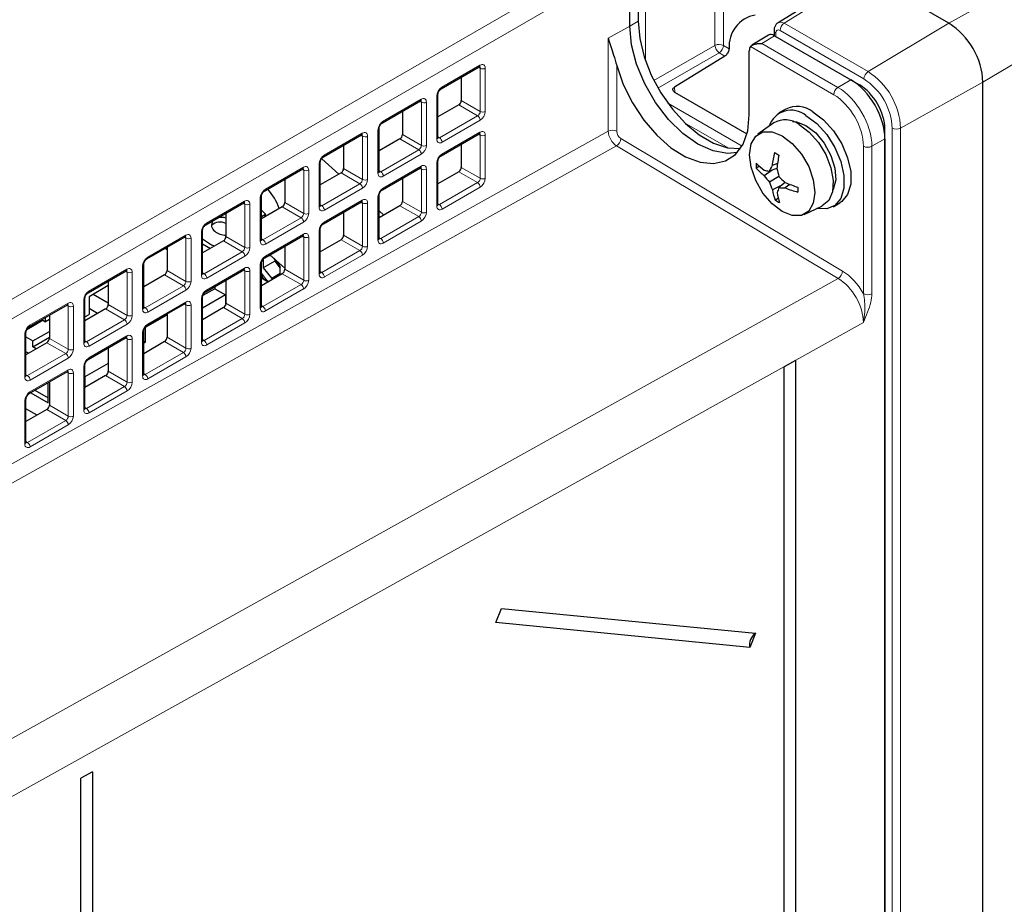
# Paper-space layout 'Blatt2' of a CAD drawing. Header units: millimetres. Extents: x 5 to 418, y 2 to 292.
# Tile 48 of 76: x 142 to 174, y 194 to 224. Entities that reach past the tile are written whole.
import ezdxf

# ---------------------------------------------------------------- set-up
doc = ezdxf.new("R2010")
doc.units = ezdxf.units.MM

psp = doc.layouts.new('Blatt2')

# ---------------------------------------------------------------- linework, layer by layer
at = {"color": 7, "linetype": 'Continuous', "lineweight": 25}
for p, q in [((172.539, 223.713), (126.718, 250.165)), ((162.21, 225.914), (162.21, 223.78)), ((161.932, 223.614), (161.932, 225.748)), ((169.089, 225.111), (166.859, 223.732)), ((166.537, 223.317), (165.992, 222.98)), ((166.724, 223.471), (166.724, 223.308)), ((166.741, 223.299), (169.281, 221.832)), ((165.088, 222.625), (163.416, 221.591)), ((165.902, 220.669), (165.902, 222.792)), ((155.66, 221.531), (156.926, 222.262)), ((156.328, 221.917), (156.328, 221.144)), ((169.292, 221.827), (169.564, 221.669)), ((173.67, 192.921), (173.67, 221.754)), ((155.55, 219.907), (155.55, 221.344)), ((163.418, 221.427), (165.825, 220.037)), ((153.703, 220.401), (154.97, 221.132)), ((156.243, 220.999), (155.55, 220.599)), ((154.372, 220.787), (154.372, 220.015)), ((167.113, 220.863), (166.887, 220.732)), ((166.72, 220.402), (166.185, 220.025)), ((151.747, 219.272), (153.013, 220.003)), ((153.594, 218.778), (153.594, 220.215)), ((155.66, 219.31), (156.926, 220.041)), ((170.413, 181.569), (170.413, 220.2)), ((152.415, 219.658), (152.415, 218.886)), ((154.287, 219.87), (153.594, 219.47)), ((156.328, 219.696), (156.328, 218.923)), ((170.413, 219.873), (170.413, 116.673)), ((151.638, 217.648), (151.638, 219.086)), ((152.254, 218.697), (151.686, 219.212)), ((155.55, 217.686), (155.55, 219.123)), ((166.84, 219.056), (166.659, 218.982)), ((149.791, 218.143), (151.057, 218.874)), ((152.331, 218.741), (151.638, 218.34)), ((153.703, 218.18), (154.97, 218.911)), ((156.243, 218.778), (155.55, 218.378)), ((166.236, 218.959), (166.135, 218.901)), ((166.667, 218.835), (166.396, 218.644)), ((166.821, 218.889), (166.565, 218.799)), ((150.459, 218.529), (150.459, 217.756)), ((154.372, 218.566), (154.372, 217.794)), ((166.885, 218.615), (166.571, 218.433)), ((167.093, 218.425), (166.889, 218.25)), ((167.249, 218.359), (167.096, 218.24)), ((166.966, 218.316), (166.67, 218.179)), ((147.835, 217.013), (149.101, 217.744)), ((149.681, 216.519), (149.681, 217.956)), ((151.747, 217.051), (153.013, 217.782)), ((153.594, 216.557), (153.594, 217.994)), ((166.867, 217.886), (166.768, 217.829)), ((168.687, 217.615), (168.913, 217.745)), ((148.503, 217.399), (148.503, 216.627)), ((150.374, 217.611), (149.681, 217.211)), ((149.819, 217.372), (149.681, 217.497)), ((149.681, 217.293), (149.819, 217.372)), ((149.819, 217.372), (149.79, 217.274)), ((152.415, 217.437), (152.415, 216.665)), ((154.287, 217.649), (153.594, 217.249)), ((153.749, 217.338), (153.594, 217.48)), ((167.723, 217.361), (168.317, 217.635)), ((147.725, 215.39), (147.725, 216.827)), ((151.638, 215.427), (151.638, 216.864)), ((145.878, 215.884), (147.144, 216.615)), ((148.418, 216.482), (147.725, 216.082)), ((147.725, 216.382), (147.985, 216.232)), ((149.791, 215.922), (151.057, 216.653)), ((152.331, 216.519), (151.638, 216.119)), ((146.482, 216.233), (146.546, 216.196)), ((146.546, 216.27), (146.546, 215.498)), ((150.459, 216.307), (150.459, 215.535)), ((149.681, 214.298), (149.681, 215.735)), ((149.742, 215.878), (149.742, 215.586)), ((150.124, 215.806), (149.742, 215.586)), ((150.002, 215.986), (149.884, 215.976)), ((149.963, 216.021), (150.459, 215.571)), ((150.307, 215.636), (150.093, 215.903)), ((150.124, 215.865), (150.124, 215.806)), ((150.124, 215.806), (150.307, 215.577)), ((143.922, 214.755), (145.188, 215.486)), ((145.769, 214.26), (145.769, 215.697)), ((147.835, 214.792), (149.101, 215.523)), ((150.374, 215.39), (149.681, 214.99)), ((149.742, 215.586), (150.025, 215.234)), ((150.307, 215.397), (150.025, 215.234)), ((150.307, 215.352), (150.307, 215.636)), ((144.59, 215.14), (144.59, 214.368)), ((146.462, 215.352), (145.769, 214.952)), ((148.503, 215.178), (148.503, 214.406)), ((149.681, 215.253), (149.909, 215.122)), ((150.025, 215.234), (150.118, 215.242)), ((144.59, 214.992), (143.952, 214.624)), ((148.13, 214.89), (147.737, 214.663)), ((148.13, 214.963), (148.13, 214.89)), ((148.13, 214.89), (148.484, 214.686)), ((143.812, 213.131), (143.812, 214.568)), ((143.952, 214.624), (143.952, 214.036)), ((144.094, 214.705), (144.59, 214.419)), ((148.484, 214.686), (147.725, 214.248)), ((147.725, 213.169), (147.725, 214.606)), ((148.484, 214.686), (148.484, 214.334)), ((141.966, 213.625), (143.232, 214.356)), ((144.505, 214.223), (143.812, 213.823)), ((144.236, 214.068), (143.952, 214.232)), ((145.878, 213.663), (147.144, 214.394)), ((148.418, 214.261), (147.725, 213.861)), ((142.425, 213.84), (141.881, 213.526)), ((142.381, 213.865), (142.51, 213.791)), ((142.51, 213.791), (142.51, 213.94)), ((142.634, 213.863), (142.51, 213.791)), ((142.634, 214.011), (142.634, 213.239)), ((143.812, 213.955), (143.952, 214.036)), ((145.825, 213.608), (146.546, 214.025)), ((146.546, 214.049), (146.546, 213.277)), ((141.856, 212.002), (141.856, 213.439)), ((142.086, 213.154), (142.634, 213.471)), ((145.769, 212.039), (145.769, 213.476)), ((145.825, 213.118), (145.825, 213.608)), ((141.856, 213.287), (142.086, 213.154)), ((142.549, 213.094), (141.856, 212.694)), ((142.086, 212.958), (142.634, 213.275)), ((142.086, 212.958), (142.086, 213.154)), ((143.922, 212.534), (145.188, 213.264)), ((145.769, 213.151), (145.825, 213.118)), ((146.462, 213.131), (145.769, 212.731)), ((145.825, 213.118), (145.769, 213.086)), ((141.945, 212.745), (141.856, 212.797)), ((142.2, 212.892), (142.086, 212.958)), ((144.59, 212.919), (144.59, 212.147)), ((167.44, 212.507), (167.059, 212.295)), ((167.44, 212.507), (167.44, 121.054)), ((141.966, 211.404), (143.232, 212.135)), ((143.812, 210.91), (143.812, 212.347)), ((144.59, 212.405), (143.817, 211.959)), ((167.059, 120.842), (167.059, 212.295)), ((142.634, 211.79), (142.634, 211.018)), ((144.505, 212.002), (143.812, 211.602)), ((143.817, 211.959), (143.812, 211.961)), ((143.817, 211.959), (143.817, 211.604)), ((142.155, 211.514), (142.59, 211.262)), ((142.59, 211.099), (142.59, 211.765)), ((141.856, 209.781), (141.856, 211.218)), ((142.014, 211.432), (142.59, 211.099)), ((142.228, 210.687), (141.856, 210.902)), ((142.549, 210.873), (141.856, 210.473)), ((157.474, 203.794), (157.661, 204.265)), ((157.661, 204.265), (166.109, 203.437)), ((165.922, 202.965), (157.474, 203.794)), ((166.109, 203.437), (165.922, 202.965)), ((144.064, 198.832), (143.683, 198.62)), ((144.064, 198.832), (144.064, 115.218)), ((143.683, 115.006), (143.683, 198.62))]:
    psp.add_line(p, q, dxfattribs=at)
at = {"color": 7, "linetype": 'Continuous', "lineweight": 18}
for p, q in [((164.761, 222.978), (164.761, 227.381)), ((165.041, 227.38), (165.041, 222.976)), ((134.878, 210.784), (161.649, 226.238)), ((162.453, 226.049), (162.453, 222.46)), ((161.932, 225.748), (135.161, 210.294)), ((169.291, 225.093), (167.063, 223.715)), ((174.38, 224.739), (172.539, 223.713)), ((161.932, 223.614), (161.215, 223.214)), ((162.21, 223.78), (161.932, 223.614)), ((167.063, 223.715), (169.849, 222.106)), ((169.849, 222.106), (172.539, 223.713)), ((166.741, 223.299), (166.321, 223.04)), ((166.783, 223.39), (166.783, 223.275)), ((169.71, 221.863), (166.924, 223.471)), ((161.215, 220.123), (161.215, 223.214)), ((162.733, 221.807), (164.761, 222.978)), ((165.041, 222.976), (165.23, 222.867)), ((168.708, 221.338), (165.941, 222.936)), ((166.321, 223.04), (168.847, 221.582)), ((164.902, 222.733), (162.867, 221.558)), ((165.088, 222.625), (164.902, 222.733)), ((175.479, 222.835), (173.67, 221.754)), ((155.683, 221.585), (156.949, 222.316)), ((161.496, 222.309), (161.496, 220.122)), ((156.957, 222.219), (156.904, 222.249)), ((156.957, 220.782), (156.957, 222.219)), ((157.125, 222.218), (157.125, 220.781)), ((168.847, 221.582), (169.281, 221.832)), ((169.535, 221.652), (169.564, 221.669)), ((170.934, 220.228), (173.67, 221.754)), ((155.514, 219.857), (155.514, 221.294)), ((163.416, 221.591), (163.424, 221.423)), ((153.727, 220.456), (154.993, 221.186)), ((155, 221.089), (154.948, 221.12)), ((155, 219.652), (155, 221.089)), ((155.169, 221.088), (155.169, 219.651)), ((156.87, 220.637), (156.243, 220.999)), ((156.328, 221.144), (156.957, 220.782)), ((163.192, 221.056), (165.66, 219.631)), ((155.604, 219.906), (156.87, 220.637)), ((156.955, 220.49), (155.689, 219.759)), ((165.203, 219.571), (163.752, 220.409)), ((135.161, 205.607), (161.215, 220.123)), ((151.771, 219.326), (153.037, 220.057)), ((153.044, 219.96), (152.991, 219.99)), ((153.557, 218.728), (153.557, 220.165)), ((154.372, 220.015), (155, 219.652)), ((155.683, 219.364), (156.949, 220.095)), ((156.957, 219.998), (156.904, 220.028)), ((156.957, 218.56), (156.957, 219.998)), ((157.125, 219.997), (157.125, 218.56)), ((170.413, 220.2), (170.384, 220.183)), ((170.653, 116.74), (170.653, 220.229)), ((170.934, 220.228), (170.934, 116.739)), ((153.044, 218.523), (153.044, 219.96)), ((153.212, 219.959), (153.212, 218.522)), ((154.914, 219.508), (154.287, 219.87)), ((155.55, 219.938), (155.604, 219.906)), ((161.635, 219.878), (169.003, 215.476)), ((170.413, 219.873), (169.978, 219.623)), ((161.491, 219.635), (135.447, 205.125)), ((153.594, 219.482), (153.605, 219.476)), ((153.648, 218.777), (154.914, 219.508)), ((154.999, 219.361), (153.733, 218.63)), ((168.859, 215.233), (161.491, 219.635)), ((169.698, 214.726), (169.698, 219.624)), ((169.978, 219.623), (169.978, 214.725)), ((151.601, 217.599), (151.601, 219.036)), ((155.514, 217.636), (155.514, 219.073)), ((149.814, 218.197), (151.08, 218.928)), ((151.088, 218.831), (151.035, 218.861)), ((151.088, 217.393), (151.088, 218.831)), ((151.256, 218.83), (151.256, 217.393)), ((152.958, 218.378), (152.331, 218.741)), ((152.415, 218.886), (153.044, 218.523)), ((153.594, 218.808), (153.648, 218.777)), ((153.727, 218.235), (154.993, 218.965)), ((155, 218.868), (154.948, 218.899)), ((155, 217.431), (155, 218.868)), ((155.169, 218.867), (155.169, 217.43)), ((156.87, 218.416), (156.243, 218.778)), ((156.328, 218.923), (156.957, 218.56)), ((151.692, 217.648), (152.958, 218.378)), ((155.604, 217.685), (156.87, 218.416)), ((153.043, 218.231), (151.777, 217.501)), ((156.955, 218.269), (155.689, 217.538)), ((147.858, 217.068), (149.124, 217.798)), ((149.131, 217.701), (149.079, 217.732)), ((149.131, 216.264), (149.131, 217.701)), ((149.3, 217.7), (149.3, 216.263)), ((149.645, 216.469), (149.645, 217.906)), ((150.459, 217.756), (151.088, 217.393)), ((151.638, 217.679), (151.692, 217.648)), ((151.771, 217.105), (153.037, 217.836)), ((153.044, 217.739), (152.991, 217.769)), ((153.044, 216.302), (153.044, 217.739)), ((153.212, 217.738), (153.212, 216.301)), ((153.557, 216.507), (153.557, 217.944)), ((154.372, 217.794), (155, 217.431)), ((155.55, 217.716), (155.604, 217.685)), ((151.001, 217.249), (150.374, 217.611)), ((154.914, 217.287), (154.287, 217.649)), ((149.735, 216.518), (151.001, 217.249)), ((151.086, 217.102), (149.82, 216.371)), ((153.648, 216.556), (154.914, 217.287)), ((154.999, 217.14), (153.733, 216.409)), ((147.688, 215.34), (147.688, 216.777)), ((149.814, 215.976), (151.08, 216.707)), ((151.601, 215.378), (151.601, 216.815)), ((145.902, 215.938), (147.168, 216.669)), ((147.175, 216.572), (147.122, 216.602)), ((147.175, 215.135), (147.175, 216.572)), ((147.343, 216.571), (147.343, 215.134)), ((149.045, 216.12), (148.418, 216.482)), ((148.503, 216.627), (149.131, 216.264)), ((149.681, 216.55), (149.735, 216.518)), ((151.088, 216.609), (151.035, 216.64)), ((151.088, 215.172), (151.088, 216.609)), ((151.256, 216.609), (151.256, 215.172)), ((152.958, 216.157), (152.331, 216.519)), ((152.415, 216.665), (153.044, 216.302)), ((153.594, 216.587), (153.648, 216.556)), ((147.779, 215.389), (149.045, 216.12)), ((151.692, 215.426), (152.958, 216.157)), ((149.13, 215.973), (147.864, 215.242)), ((153.043, 216.01), (151.777, 215.28)), ((143.945, 214.809), (145.211, 215.54)), ((145.219, 215.442), (145.166, 215.473)), ((145.219, 214.005), (145.219, 215.442)), ((145.387, 215.442), (145.387, 214.005)), ((145.732, 214.211), (145.732, 215.648)), ((146.546, 215.498), (147.175, 215.135)), ((147.725, 215.42), (147.779, 215.389)), ((147.858, 214.846), (149.124, 215.577)), ((149.131, 215.48), (149.079, 215.511)), ((149.131, 214.043), (149.131, 215.48)), ((149.3, 215.479), (149.3, 214.042)), ((149.645, 214.248), (149.645, 215.685)), ((151.001, 215.028), (150.374, 215.39)), ((150.459, 215.535), (151.088, 215.172)), ((151.638, 215.458), (151.692, 215.426)), ((139.725, 199.013), (168.859, 215.233)), ((147.089, 214.99), (146.462, 215.352)), ((145.823, 214.259), (147.089, 214.99)), ((147.174, 214.843), (145.908, 214.113)), ((149.735, 214.297), (151.001, 215.028)), ((151.086, 214.881), (149.82, 214.15)), ((141.989, 213.679), (143.255, 214.41)), ((143.776, 213.081), (143.776, 214.518)), ((145.902, 213.717), (147.168, 214.448)), ((147.688, 213.119), (147.688, 214.556)), ((148.503, 214.406), (149.131, 214.043)), ((143.262, 214.313), (143.21, 214.344)), ((143.262, 212.876), (143.262, 214.313)), ((143.431, 214.312), (143.431, 212.875)), ((145.133, 213.861), (144.505, 214.223)), ((144.59, 214.368), (145.219, 214.005)), ((145.769, 214.291), (145.823, 214.259)), ((147.175, 214.351), (147.122, 214.381)), ((147.175, 212.914), (147.175, 214.351)), ((147.343, 214.35), (147.343, 212.913)), ((149.045, 213.899), (148.418, 214.261)), ((149.681, 214.328), (149.735, 214.297)), ((169.695, 213.773), (140.556, 197.551)), ((143.867, 213.13), (145.133, 213.861)), ((147.779, 213.168), (149.045, 213.899)), ((149.13, 213.752), (147.864, 213.021)), ((145.217, 213.714), (143.951, 212.983)), ((145.732, 211.989), (145.732, 213.427)), ((141.819, 211.952), (141.819, 213.389)), ((143.176, 212.732), (142.549, 213.094)), ((142.634, 213.239), (143.262, 212.876)), ((143.812, 213.161), (143.867, 213.13)), ((143.945, 212.588), (145.211, 213.319)), ((145.219, 213.221), (145.166, 213.252)), ((145.219, 211.784), (145.219, 213.221)), ((145.387, 213.221), (145.387, 211.783)), ((147.089, 212.769), (146.462, 213.131)), ((146.546, 213.277), (147.175, 212.914)), ((147.725, 213.199), (147.779, 213.168)), ((145.823, 212.038), (147.089, 212.769)), ((141.91, 212.001), (143.176, 212.732)), ((143.261, 212.585), (141.995, 211.854)), ((147.174, 212.622), (145.908, 211.891)), ((141.989, 211.458), (143.255, 212.189)), ((143.262, 212.092), (143.21, 212.122)), ((143.776, 210.86), (143.776, 212.297)), ((144.59, 212.147), (145.219, 211.784)), ((141.856, 212.032), (141.91, 212.001)), ((143.262, 210.655), (143.262, 212.092)), ((143.431, 212.091), (143.431, 210.654)), ((145.133, 211.64), (144.505, 212.002)), ((145.769, 212.07), (145.823, 212.038)), ((143.867, 210.909), (145.133, 211.64)), ((145.217, 211.493), (143.951, 210.762)), ((141.819, 209.731), (141.819, 211.168)), ((143.176, 210.511), (142.549, 210.873)), ((142.634, 211.018), (143.262, 210.655)), ((143.812, 210.94), (143.867, 210.909)), ((141.91, 209.78), (143.176, 210.511)), ((143.261, 210.364), (141.995, 209.633)), ((141.856, 209.811), (141.91, 209.78))]:
    psp.add_line(p, q, dxfattribs=at)
at = {"color": 7, "linetype": 'Continuous', "lineweight": 25, "flags": 128}
for points in [[(165.51, 219.422), (165.177, 219.387), (164.699, 219.47), (164.195, 219.695), (163.692, 220.051), (163.213, 220.52), (162.784, 221.079), (162.426, 221.7), (162.156, 222.351), (161.989, 223), (161.932, 223.614)], [(162.21, 223.78), (162.26, 223.207), (162.406, 222.602), (162.643, 221.991), (162.96, 221.401), (163.344, 220.858), (163.777, 220.385), (164.241, 220.004), (164.715, 219.73), (165.179, 219.576), (165.608, 219.548)], [(161.496, 222.309), (161.711, 221.681), (162.015, 221.066), (162.393, 220.493), (162.827, 219.989), (163.298, 219.576), (163.785, 219.273), (164.264, 219.095), (164.714, 219.049), (165.115, 219.137), (165.447, 219.356), (165.696, 219.696), (165.85, 220.14), (165.902, 220.669)], [(167.787, 220.643), (168.146, 220.377), (168.475, 220.013), (168.749, 219.581), (168.945, 219.116), (169.047, 218.655), (169.047, 218.237), (168.945, 217.894), (168.749, 217.656), (168.475, 217.54), (168.147, 217.556)], [(168.013, 220.774), (168.372, 220.507), (168.702, 220.143), (168.975, 219.711), (169.171, 219.246), (169.273, 218.786), (169.273, 218.368), (169.171, 218.025), (168.975, 217.786), (168.913, 217.745)], [(167.34, 220.451), (167.466, 220.44), (167.787, 220.317)], [(167.561, 220.349), (167.894, 220.099), (168.198, 219.754), (168.445, 219.347), (168.614, 218.912), (168.689, 218.489), (168.664, 218.115), (168.541, 217.824), (168.33, 217.641), (168.317, 217.635)], [(167.787, 220.317), (168.109, 220.069), (168.395, 219.725), (168.616, 219.32), (168.747, 218.9), (168.774, 218.509), (168.694, 218.191), (168.671, 218.148)], [(166.995, 219.974), (167.332, 219.718), (167.635, 219.364), (167.876, 218.947), (168.031, 218.507), (168.084, 218.088), (168.031, 217.73), (167.876, 217.469), (167.635, 217.329), (167.332, 217.326), (166.995, 217.459), (166.659, 217.715), (166.355, 218.068), (166.114, 218.486), (165.96, 218.926), (165.906, 219.345), (165.96, 219.703), (166.114, 219.964), (166.355, 220.103), (166.659, 220.106), (166.995, 219.974)], [(147.725, 216.543), (148.02, 216.353), (148.122, 216.311)]]:
    psp.add_lwpolyline(points, dxfattribs=at)
at = {"color": 7, "linetype": 'Continuous', "lineweight": 18, "flags": 128}
psp.add_lwpolyline([(149.681, 215.404), (149.837, 215.196), (149.913, 215.124)], dxfattribs=at)
at = {"color": 7, "linetype": 'Continuous', "lineweight": 25}
for centre, radius, start, end in [((166.297, 222.936), 1.07, 100.6743, 183.6792), ((171.214, 221.642), 2.459, 2.6055, 57.3945), ((167.294, 220.058), 0.765, 49.871, 162.0852), ((167.488, 220.056), 0.89, 53.8034, 114.8861), ((167.1, 219.736), 0.767, 53.0871, 119.7347), ((170.064, 218.528), 3.436, 165.0445, 172.4167), ((168.565, 222.406), 3.501, 238.6729, 241.3324), ((171.622, 218.415), 4.824, 169.0179, 174.3672), ((167.735, 220.606), 2.227, 224.016, 232.9799), ((168.716, 219.017), 2.584, 179.069, 182.5798), ((167.635, 220.164), 1.961, 220.1242, 230.8286), ((166.953, 221.611), 2.839, 258.6393, 262.1546), ((169.094, 217.625), 2.787, 150.8665, 155.0855), ((171.032, 219.73), 4.294, 191.2977, 195.0475), ((168.919, 220.554), 3.164, 217.1327, 222.0861), ((169.533, 219.449), 3.131, 198.9207, 203.9206), ((169.914, 221.724), 4.341, 225.7383, 229.4693), ((169.073, 222.908), 4.901, 246.1732, 251.4694), ((148.377, 216.876), 2.015, 19.6436, 41.1582), ((168.562, 218.517), 1.922, 190.1354, 200.9944), ((169.448, 217.222), 2.758, 158.1228, 161.7167), ((168.973, 218.379), 2.163, 187.7628, 196.8946), ((167.121, 221.086), 2.846, 265.311, 269.4819), ((168.387, 221.484), 3.492, 248.2988, 255.5829), ((170.922, 218.219), 3.407, 179.2941, 181.951), ((168.147, 220.062), 2.625, 238.3001, 241.7052), ((148.271, 217.007), 0.247, 145.2982, 235.9634), ((148.313, 216.681), 0.424, 63.4037, 132.8635), ((148.348, 216.754), 0.508, 72.2701, 101.4235), ((148.487, 217.208), 0.538, 228.8837, 271.7166), ((166.35, 203.069), 0.44, 123.1264, 193.6231)]:
    psp.add_arc(centre, radius, start, end, dxfattribs=at)
at = {"color": 7, "linetype": 'Continuous', "lineweight": 18}
for centre, radius, start, end in [((167.232, 223.457), 0.308, 123.2297, 177.3477), ((166.82, 223.478), 0.0961, 184.1035, 247.1934), ((164.9, 222.702), 0.308, 62.6565, 116.7662), ((165.077, 222.997), 0.317, 183.5222, 236.4778), ((164.733, 222.99), 0.308, 303.2297, 357.3477), ((156.894, 222.307), 0.0554, 304.5208, 8.7593), ((157.042, 222.383), 0.185, 242.6565, 296.7662), ((170.018, 221.849), 0.308, 123.2297, 177.3477), ((168.579, 220.121), 2.357, 2.6055, 57.3945), ((168.606, 220.136), 2.05, 2.6055, 57.3945), ((155.49, 221.35), 0.0603, 292.7362, 353.9985), ((155.625, 221.578), 0.0586, 307.0063, 6.8952), ((169.016, 221.324), 0.308, 123.2297, 177.3477), ((154.938, 221.178), 0.0554, 304.5208, 8.7593), ((155.085, 221.254), 0.185, 242.6565, 296.7662), ((156.765, 220.479), 0.19, 3.5222, 56.4778), ((157.042, 220.946), 0.185, 242.6565, 296.7662), ((153.669, 220.449), 0.0586, 307.0063, 6.8952), ((152.982, 220.049), 0.0554, 304.5208, 8.7593), ((153.534, 220.221), 0.0603, 292.7362, 353.9985), ((156.893, 220.087), 0.0571, 305.5752, 7.7049), ((157.042, 220.162), 0.185, 242.6565, 296.7662), ((161.354, 219.848), 0.308, 62.6565, 116.7662), ((170.795, 220.503), 0.308, 242.6565, 296.7662), ((153.129, 220.124), 0.185, 242.6565, 296.7662), ((155.085, 219.816), 0.185, 242.6565, 296.7662), ((155.49, 219.913), 0.06, 292.6721, 354.6744), ((155.499, 219.748), 0.19, 3.5222, 56.4778), ((161.323, 219.898), 0.312, 302.4792, 356.3612), ((151.712, 219.319), 0.0586, 307.0063, 6.8952), ((154.809, 219.349), 0.19, 3.5222, 56.4778), ((155.625, 219.357), 0.0586, 307.0063, 6.8952), ((169.839, 219.898), 0.308, 242.6574, 296.753), ((151.578, 219.091), 0.0603, 292.7362, 353.9985), ((155.49, 219.129), 0.0603, 292.7362, 353.9985), ((151.025, 218.919), 0.0554, 304.5208, 8.7593), ((151.173, 218.995), 0.185, 242.6565, 296.7662), ((153.534, 218.783), 0.06, 292.6721, 354.6744), ((153.543, 218.618), 0.19, 3.5222, 56.4778), ((154.936, 218.958), 0.0571, 305.5752, 7.7049), ((155.085, 219.032), 0.185, 242.6565, 296.7662), ((152.853, 218.22), 0.19, 3.5222, 56.4778), ((153.129, 218.687), 0.185, 242.6565, 296.7662), ((156.765, 218.257), 0.19, 3.5222, 56.4778), ((157.042, 218.725), 0.185, 242.6565, 296.7662), ((149.756, 218.19), 0.0586, 307.0063, 6.8952), ((153.669, 218.227), 0.0586, 307.0063, 6.8952), ((149.069, 217.79), 0.0554, 304.5208, 8.7593), ((149.216, 217.865), 0.185, 242.6565, 296.7662), ((149.621, 217.962), 0.0603, 292.7362, 353.9985), ((152.98, 217.828), 0.0571, 305.5752, 7.7049), ((153.129, 217.903), 0.185, 242.6565, 296.7662), ((153.534, 218), 0.0603, 292.7362, 353.9985), ((155.492, 217.691), 0.0584, 291.6793, 355.6673), ((155.499, 217.527), 0.19, 3.5222, 56.4778), ((151.173, 217.558), 0.185, 242.6565, 296.7662), ((151.578, 217.654), 0.06, 292.6721, 354.6744), ((151.587, 217.489), 0.19, 3.5222, 56.4778), ((155.085, 217.595), 0.185, 242.6565, 296.7662), ((147.8, 217.06), 0.0586, 307.0063, 6.8952), ((150.896, 217.09), 0.19, 3.5222, 56.4778), ((151.712, 217.098), 0.0586, 307.0063, 6.8952), ((154.809, 217.128), 0.19, 3.5222, 56.4778), ((147.665, 216.833), 0.0603, 292.7362, 353.9985), ((151.024, 216.699), 0.0571, 305.5752, 7.7049), ((151.578, 216.87), 0.0603, 292.7362, 353.9985), ((147.113, 216.661), 0.0554, 304.5208, 8.7593), ((147.26, 216.736), 0.185, 242.6565, 296.7662), ((149.621, 216.525), 0.06, 292.6721, 354.6744), ((149.63, 216.36), 0.19, 3.5222, 56.4778), ((151.173, 216.774), 0.185, 242.6565, 296.7662), ((153.536, 216.561), 0.0584, 291.6793, 355.6673), ((153.543, 216.397), 0.19, 3.5222, 56.4778), ((148.94, 215.961), 0.19, 3.5222, 56.4778), ((149.216, 216.428), 0.185, 242.6565, 296.7662), ((152.853, 215.999), 0.19, 3.5222, 56.4778), ((153.129, 216.466), 0.185, 242.6565, 296.7662), ((145.843, 215.931), 0.0586, 307.0063, 6.8952), ((149.621, 215.741), 0.0603, 292.7362, 353.9985), ((149.756, 215.969), 0.0586, 307.0063, 6.8952), ((145.157, 215.531), 0.0554, 304.5208, 8.7593), ((145.304, 215.607), 0.185, 242.6565, 296.7662), ((145.709, 215.703), 0.0603, 292.7362, 353.9985), ((147.665, 215.395), 0.06, 292.6721, 354.6744), ((147.674, 215.23), 0.19, 3.5222, 56.4778), ((149.067, 215.57), 0.0571, 305.5752, 7.7049), ((149.216, 215.644), 0.185, 242.6565, 296.7662), ((151.579, 215.432), 0.0584, 291.6793, 355.6673), ((151.587, 215.268), 0.19, 3.5222, 56.4778), ((168.691, 215.496), 0.312, 302.4792, 356.3612), ((147.26, 215.299), 0.185, 242.6565, 296.7662), ((151.173, 215.337), 0.185, 242.6565, 296.7662), ((143.887, 214.802), 0.0586, 307.0063, 6.8952), ((146.984, 214.832), 0.19, 3.5222, 56.4778), ((147.8, 214.839), 0.0586, 307.0063, 6.8952), ((150.896, 214.869), 0.19, 3.5222, 56.4778), ((143.2, 214.402), 0.0554, 304.5208, 8.7593), ((143.752, 214.574), 0.0603, 292.7362, 353.9985), ((147.111, 214.44), 0.0571, 305.5752, 7.7049), ((147.665, 214.611), 0.0603, 292.7362, 353.9985), ((169.839, 215), 0.308, 242.6574, 296.753), ((143.347, 214.477), 0.185, 242.6565, 296.7662), ((145.709, 214.266), 0.06, 292.6721, 354.6744), ((145.718, 214.101), 0.19, 3.5222, 56.4778), ((147.26, 214.515), 0.185, 242.6565, 296.7662), ((149.623, 214.302), 0.0584, 291.6793, 355.6673), ((149.63, 214.138), 0.19, 3.5222, 56.4778), ((145.027, 213.702), 0.19, 3.5222, 56.4778), ((145.304, 214.17), 0.185, 242.6565, 296.7662), ((148.94, 213.74), 0.19, 3.5222, 56.4778), ((149.216, 214.207), 0.185, 242.6565, 296.7662), ((141.796, 213.444), 0.0603, 292.7362, 353.9985), ((141.931, 213.672), 0.0586, 307.0063, 6.8952), ((145.709, 213.482), 0.0603, 292.7362, 353.9985), ((145.843, 213.71), 0.0586, 307.0063, 6.8952), ((143.753, 213.137), 0.06, 292.6721, 354.6744), ((143.761, 212.972), 0.19, 3.5222, 56.4778), ((145.155, 213.311), 0.0571, 305.5752, 7.7049), ((145.304, 213.386), 0.185, 242.6565, 296.7662), ((147.667, 213.173), 0.0584, 291.6793, 355.6673), ((147.674, 213.009), 0.19, 3.5222, 56.4778), ((143.347, 213.04), 0.185, 242.6565, 296.7662), ((146.984, 212.611), 0.19, 3.5222, 56.4778), ((147.26, 213.078), 0.185, 242.6565, 296.7662), ((143.071, 212.573), 0.19, 3.5222, 56.4778), ((143.887, 212.581), 0.0586, 307.0063, 6.8952), ((143.198, 212.182), 0.0571, 305.5752, 7.7049), ((143.752, 212.353), 0.0603, 292.7362, 353.9985), ((141.796, 212.007), 0.06, 292.6721, 354.6744), ((141.805, 211.842), 0.19, 3.5222, 56.4778), ((143.347, 212.256), 0.185, 242.6565, 296.7662), ((145.304, 211.949), 0.185, 242.6565, 296.7662), ((145.71, 212.044), 0.0584, 291.6793, 355.6673), ((145.718, 211.88), 0.19, 3.5222, 56.4778), ((141.931, 211.451), 0.0586, 307.0063, 6.8952), ((145.027, 211.481), 0.19, 3.5222, 56.4778), ((141.796, 211.223), 0.0603, 292.7362, 353.9985), ((143.754, 210.914), 0.0584, 291.6793, 355.6673), ((143.761, 210.75), 0.19, 3.5222, 56.4778), ((143.071, 210.352), 0.19, 3.5222, 56.4778), ((143.347, 210.819), 0.185, 242.6565, 296.7662), ((141.798, 209.785), 0.0584, 291.6793, 355.6673), ((141.805, 209.621), 0.19, 3.5222, 56.4778)]:
    psp.add_arc(centre, radius, start, end, dxfattribs=at)
for centre, major_axis, ratio, start_param, end_param in [((167.065, 223.39), (-0.205, 0.343), 0.577294, 5.489297, 6.287076), ((166.924, 223.308), (-0.1, 0.173), 0.577206, 5.498021, 7.068512), ((156.869, 222.171), (0.063, 0.102), 0.597161, 5.516415, 6.292276), ((156.952, 222.122), (0.123, 0.206), 0.587369, 5.506743, 7.094992), ((155.686, 221.391), (0.123, 0.206), 0.587369, 0.811807, 2.36515), ((168.708, 220.195), (-0.7, 1.212), 0.577561, 3.927221, 5.497706), ((168.849, 220.277), (-0.8, 1.386), 0.574971, 3.927246, 5.497731), ((154.913, 221.042), (0.063, 0.102), 0.597161, 5.516415, 6.292276), ((154.996, 220.992), (0.123, 0.206), 0.587369, 5.506743, 7.094992), ((156.869, 220.734), (0.063, 0.102), 0.597161, 3.963072, 5.516415), ((156.952, 220.684), (0.123, 0.206), 0.587369, 3.9534, 5.506743), ((153.73, 220.261), (0.123, 0.206), 0.587369, 0.811807, 2.36515), ((152.956, 219.913), (0.063, 0.102), 0.597161, 5.516415, 6.292276), ((153.04, 219.863), (0.123, 0.206), 0.587369, 5.506743, 7.094992), ((156.869, 219.95), (0.063, 0.102), 0.597161, 5.516415, 6.292276), ((156.952, 219.9), (0.123, 0.206), 0.587369, 5.506743, 7.094992), ((161.496, 219.958), (-0.197, 0.348), 0.572409, 0.78984, 2.343186), ((161.637, 220.04), (-0.1, 0.173), 0.577378, 0.785324, 2.33867), ((154.913, 219.605), (0.063, 0.102), 0.597161, 3.963072, 5.516415), ((154.996, 219.555), (0.123, 0.206), 0.587369, 3.9534, 5.506743), ((155.686, 219.954), (0.123, 0.206), 0.587369, 2.36515, 3.9534), ((155.603, 220.003), (0.063, 0.102), 0.597161, 3.150683, 3.963072), ((151.774, 219.132), (0.123, 0.206), 0.587369, 0.811807, 2.36515), ((155.686, 219.17), (0.123, 0.206), 0.587369, 0.811807, 2.36515), ((154.996, 218.771), (0.123, 0.206), 0.587369, 5.506743, 7.094992), ((151, 218.783), (0.063, 0.102), 0.597161, 5.516415, 6.292276), ((151.083, 218.733), (0.123, 0.206), 0.587369, 5.506743, 7.094992), ((153.73, 218.824), (0.123, 0.206), 0.587369, 2.36515, 3.9534), ((153.647, 218.874), (0.063, 0.102), 0.597161, 3.150683, 3.963072), ((154.913, 218.821), (0.063, 0.102), 0.597161, 5.516415, 6.292276), ((152.956, 218.476), (0.063, 0.102), 0.597161, 3.963072, 5.516415), ((153.04, 218.426), (0.123, 0.206), 0.587369, 3.9534, 5.506743), ((156.869, 218.513), (0.063, 0.102), 0.597161, 3.963072, 5.516415), ((156.952, 218.463), (0.123, 0.206), 0.587369, 3.9534, 5.506743), ((149.817, 218.003), (0.123, 0.206), 0.587369, 0.811807, 2.36515), ((153.73, 218.04), (0.123, 0.206), 0.587369, 0.811807, 2.36515), ((149.044, 217.654), (0.063, 0.102), 0.597161, 5.516415, 6.292276), ((149.127, 217.604), (0.123, 0.206), 0.587369, 5.506743, 7.094992), ((152.956, 217.692), (0.063, 0.102), 0.597161, 5.516415, 6.292276), ((153.04, 217.642), (0.123, 0.206), 0.587369, 5.506743, 7.094992), ((155.603, 217.782), (0.063, 0.102), 0.597161, 3.150683, 3.963072), ((151, 217.346), (0.063, 0.102), 0.597161, 3.963072, 5.516415), ((151.083, 217.296), (0.123, 0.206), 0.587369, 3.9534, 5.506743), ((151.774, 217.695), (0.123, 0.206), 0.587369, 2.36515, 3.9534), ((151.69, 217.745), (0.063, 0.102), 0.597161, 3.150683, 3.963072), ((154.913, 217.384), (0.063, 0.102), 0.597161, 3.963072, 5.516415), ((154.996, 217.334), (0.123, 0.206), 0.587369, 3.9534, 5.506743), ((155.686, 217.733), (0.123, 0.206), 0.587369, 2.36515, 3.9534), ((147.861, 216.873), (0.123, 0.206), 0.587369, 0.811807, 2.36515), ((151.774, 216.911), (0.123, 0.206), 0.587369, 0.811807, 2.36515), ((147.171, 216.475), (0.123, 0.206), 0.587369, 5.506743, 7.094992), ((151.083, 216.512), (0.123, 0.206), 0.587369, 5.506743, 7.094992), ((147.087, 216.525), (0.063, 0.102), 0.597161, 5.516415, 6.292276), ((149.817, 216.566), (0.123, 0.206), 0.587369, 2.36515, 3.9534), ((149.734, 216.615), (0.063, 0.102), 0.597161, 3.150683, 3.963072), ((151, 216.562), (0.063, 0.102), 0.597161, 5.516415, 6.292276), ((153.73, 216.603), (0.123, 0.206), 0.587369, 2.36515, 3.9534), ((153.647, 216.653), (0.063, 0.102), 0.597161, 3.150683, 3.963072), ((149.044, 216.217), (0.063, 0.102), 0.597161, 3.963072, 5.516415), ((149.127, 216.167), (0.123, 0.206), 0.587369, 3.9534, 5.506743), ((152.956, 216.254), (0.063, 0.102), 0.597161, 3.963072, 5.516415), ((153.04, 216.205), (0.123, 0.206), 0.587369, 3.9534, 5.506743), ((145.905, 215.744), (0.123, 0.206), 0.587369, 0.811807, 2.36515), ((149.817, 215.782), (0.123, 0.206), 0.587369, 0.811807, 2.36515), ((145.131, 215.395), (0.063, 0.102), 0.597161, 5.516415, 6.292276), ((145.214, 215.345), (0.123, 0.206), 0.587369, 5.506743, 7.094992), ((147.778, 215.486), (0.063, 0.102), 0.597161, 3.150683, 3.963072), ((149.044, 215.433), (0.063, 0.102), 0.597161, 5.516415, 6.292276), ((149.127, 215.383), (0.123, 0.206), 0.587369, 5.506743, 7.094992), ((151.69, 215.524), (0.063, 0.102), 0.597161, 3.150683, 3.963072), ((168.986, 214.343), (-0.7, 1.212), 0.577378, 4.694801, 5.480256), ((147.087, 215.087), (0.063, 0.102), 0.597161, 3.963072, 5.516415), ((147.171, 215.038), (0.123, 0.206), 0.587369, 3.9534, 5.506743), ((147.861, 215.436), (0.123, 0.206), 0.587369, 2.36515, 3.9534), ((151, 215.125), (0.063, 0.102), 0.597161, 3.963072, 5.516415), ((151.083, 215.075), (0.123, 0.206), 0.587369, 3.9534, 5.506743), ((151.774, 215.474), (0.123, 0.206), 0.587369, 2.36515, 3.9534), ((168.844, 214.261), (-0.603, 1.038), 0.579059, 3.925337, 5.478683), ((143.948, 214.615), (0.123, 0.206), 0.587369, 0.811807, 2.36515), ((147.861, 214.652), (0.123, 0.206), 0.587369, 0.811807, 2.36515), ((143.258, 214.216), (0.123, 0.206), 0.587369, 5.506743, 7.094992), ((147.087, 214.303), (0.063, 0.102), 0.597161, 5.516415, 6.292276), ((147.171, 214.254), (0.123, 0.206), 0.587369, 5.506743, 7.094992), ((143.175, 214.266), (0.063, 0.102), 0.597161, 5.516415, 6.292276), ((145.905, 214.307), (0.123, 0.206), 0.587369, 2.36515, 3.9534), ((145.821, 214.357), (0.063, 0.102), 0.597161, 3.150683, 3.963072), ((149.817, 214.344), (0.123, 0.206), 0.587369, 2.36515, 3.9534), ((149.734, 214.394), (0.063, 0.102), 0.597161, 3.150683, 3.963072), ((145.131, 213.958), (0.063, 0.102), 0.597161, 3.963072, 5.516415), ((145.214, 213.908), (0.123, 0.206), 0.587369, 3.9534, 5.506743), ((149.044, 213.996), (0.063, 0.102), 0.597161, 3.963072, 5.516415), ((149.127, 213.946), (0.123, 0.206), 0.587369, 3.9534, 5.506743), ((141.992, 213.485), (0.123, 0.206), 0.587369, 0.811807, 2.36515), ((145.905, 213.523), (0.123, 0.206), 0.587369, 0.811807, 2.36515), ((143.865, 213.227), (0.063, 0.102), 0.597161, 3.150683, 3.963072), ((145.131, 213.174), (0.063, 0.102), 0.597161, 5.516415, 6.292276), ((145.214, 213.124), (0.123, 0.206), 0.587369, 5.506743, 7.094992), ((147.861, 213.215), (0.123, 0.206), 0.587369, 2.36515, 3.9534), ((147.778, 213.265), (0.063, 0.102), 0.597161, 3.150683, 3.963072), ((143.175, 212.829), (0.063, 0.102), 0.597161, 3.963072, 5.516415), ((143.258, 212.779), (0.123, 0.206), 0.587369, 3.9534, 5.506743), ((143.948, 213.177), (0.123, 0.206), 0.587369, 2.36515, 3.9534), ((147.087, 212.866), (0.063, 0.102), 0.597161, 3.963072, 5.516415), ((147.171, 212.817), (0.123, 0.206), 0.587369, 3.9534, 5.506743), ((143.948, 212.393), (0.123, 0.206), 0.587369, 0.811807, 2.36515), ((143.175, 212.045), (0.063, 0.102), 0.597161, 5.516415, 6.292276), ((143.258, 211.995), (0.123, 0.206), 0.587369, 5.506743, 7.094992), ((141.992, 212.048), (0.123, 0.206), 0.587369, 2.36515, 3.9534), ((141.909, 212.098), (0.063, 0.102), 0.597161, 3.150683, 3.963072), ((145.131, 211.737), (0.063, 0.102), 0.597161, 3.963072, 5.516415), ((145.214, 211.687), (0.123, 0.206), 0.587369, 3.9534, 5.506743), ((145.905, 212.086), (0.123, 0.206), 0.587369, 2.36515, 3.9534), ((145.821, 212.136), (0.063, 0.102), 0.597161, 3.150683, 3.963072), ((141.992, 211.264), (0.123, 0.206), 0.587369, 0.811807, 2.36515), ((143.948, 210.956), (0.123, 0.206), 0.587369, 2.36515, 3.9534), ((143.865, 211.006), (0.063, 0.102), 0.597161, 3.150683, 3.963072), ((143.175, 210.608), (0.063, 0.102), 0.597161, 3.963072, 5.516415), ((143.258, 210.558), (0.123, 0.206), 0.587369, 3.9534, 5.506743), ((141.992, 209.827), (0.123, 0.206), 0.587369, 2.36515, 3.9534), ((141.909, 209.877), (0.063, 0.102), 0.597161, 3.150683, 3.963072)]:
    psp.add_ellipse(centre, major_axis=major_axis, ratio=ratio, start_param=start_param, end_param=end_param, dxfattribs=at)
at = {"color": 7, "linetype": 'Continuous', "lineweight": 25}
for centre, major_axis, ratio, start_param, end_param in [((166.741, 222.972), (-0.2, 0.347), 0.577206, 5.498021, 6.300635), ((166.185, 222.629), (-0.2, 0.347), 0.577206, 0.251927, 0.785327), ((169.281, 220.526), (-0.8, 1.386), 0.577561, 3.927221, 5.497706), ((169.564, 220.689), (-0.6, 1.039), 0.577557, 3.927224, 5.497716), ((156.242, 221.096), (0.062, 0.103), 0.587369, 3.9534, 5.506743), ((154.285, 219.967), (0.062, 0.103), 0.587369, 3.9534, 5.506743), ((152.329, 218.838), (0.062, 0.103), 0.587369, 3.9534, 5.506743), ((156.242, 218.875), (0.062, 0.103), 0.587369, 3.9534, 5.506743), ((150.373, 217.708), (0.062, 0.103), 0.587369, 3.9534, 5.506743), ((154.285, 217.746), (0.062, 0.103), 0.587369, 3.9534, 5.506743), ((148.416, 216.579), (0.062, 0.103), 0.587369, 3.9534, 5.506743), ((152.329, 216.617), (0.062, 0.103), 0.587369, 3.9534, 5.506743), ((146.46, 215.45), (0.062, 0.103), 0.587369, 3.9534, 5.506743), ((150.373, 215.487), (0.062, 0.103), 0.587369, 3.9534, 5.506743), ((148.416, 214.358), (0.062, 0.103), 0.587369, 3.9534, 5.506743), ((144.504, 214.32), (0.062, 0.103), 0.587369, 3.9534, 5.506743), ((142.548, 213.191), (0.062, 0.103), 0.587369, 3.9534, 5.506743), ((146.46, 213.228), (0.062, 0.103), 0.587369, 3.9534, 5.506743), ((144.504, 212.099), (0.062, 0.103), 0.587369, 3.9534, 5.506743), ((142.548, 210.97), (0.062, 0.103), 0.587369, 3.9534, 5.506743)]:
    psp.add_ellipse(centre, major_axis=major_axis, ratio=ratio, start_param=start_param, end_param=end_param, dxfattribs=at)
for points, knots in [([(166.862, 223.73), (166.854, 223.726), (166.814, 223.709), (166.766, 223.645), (166.729, 223.558), (166.726, 223.498), (166.724, 223.471)], [0, 0, 0, 0, 0.086201, 0.42059, 0.738099, 1, 1, 1, 1]), ([(161.215, 223.214), (161.216, 223.213), (161.259, 223.04), (161.359, 222.76), (161.46, 222.427), (161.496, 222.309)], [0, 0, 0, 0, 0.006253, 0.649371, 1, 1, 1, 1]), ([(165.941, 222.936), (165.945, 222.94), (165.951, 222.948), (165.964, 222.96), (165.979, 222.972), (165.997, 222.983), (166.018, 222.994), (166.042, 223.005), (166.067, 223.014), (166.097, 223.023), (166.132, 223.031), (166.172, 223.038), (166.213, 223.042), (166.251, 223.043), (166.287, 223.042), (166.309, 223.041), (166.32, 223.04), (166.321, 223.04)], [0, 0, 0, 0, 0.053919, 0.108428, 0.164578, 0.221198, 0.286272, 0.351851, 0.41879, 0.486112, 0.576749, 0.668076, 0.761331, 0.855166, 0.924752, 0.994551, 1, 1, 1, 1]), ([(165.23, 222.867), (165.227, 222.849), (165.222, 222.812), (165.197, 222.749), (165.161, 222.692), (165.123, 222.649), (165.098, 222.632), (165.088, 222.625)], [0, 0, 0, 0, 0.216486, 0.43299, 0.649192, 0.865774, 1, 1, 1, 1]), ([(156.926, 222.262), (156.932, 222.265), (156.944, 222.27), (156.944, 222.27), (156.944, 222.269)], [0, 0, 0, 0, 0.558652, 1, 1, 1, 1]), ([(155.55, 221.344), (155.551, 221.353), (155.552, 221.371), (155.563, 221.41), (155.583, 221.452), (155.612, 221.491), (155.64, 221.518), (155.654, 221.527), (155.66, 221.531)], [0, 0, 0, 0, 0.16089, 0.326326, 0.50674, 0.695927, 0.883386, 1, 1, 1, 1]), ([(163.418, 221.427), (163.404, 221.437), (163.375, 221.457), (163.357, 221.496), (163.361, 221.536), (163.384, 221.569), (163.407, 221.585), (163.416, 221.591)], [0, 0, 0, 0, 0.21715, 0.434298, 0.651476, 0.868652, 1, 1, 1, 1]), ([(154.97, 221.132), (154.976, 221.135), (154.987, 221.141), (154.988, 221.14), (154.988, 221.14)], [0, 0, 0, 0, 0.558652, 1, 1, 1, 1]), ([(153.594, 220.215), (153.594, 220.224), (153.595, 220.242), (153.607, 220.281), (153.627, 220.322), (153.655, 220.362), (153.683, 220.389), (153.698, 220.398), (153.703, 220.401)], [0, 0, 0, 0, 0.16089, 0.326326, 0.50674, 0.695927, 0.883386, 1, 1, 1, 1]), ([(153.013, 220.003), (153.02, 220.006), (153.031, 220.011), (153.031, 220.011), (153.031, 220.011)], [0, 0, 0, 0, 0.558652, 1, 1, 1, 1]), ([(156.926, 220.041), (156.932, 220.044), (156.944, 220.049), (156.944, 220.049), (156.944, 220.048)], [0, 0, 0, 0, 0.558652, 1, 1, 1, 1]), ([(155.552, 219.891), (155.552, 219.891), (155.551, 219.891), (155.55, 219.902), (155.55, 219.907)], [0, 0, 0, 0, 0.5465255, 1, 1, 1, 1]), ([(151.638, 219.086), (151.638, 219.094), (151.639, 219.112), (151.651, 219.151), (151.671, 219.193), (151.699, 219.232), (151.727, 219.259), (151.742, 219.269), (151.747, 219.272)], [0, 0, 0, 0, 0.16089, 0.326326, 0.50674, 0.695927, 0.883386, 1, 1, 1, 1]), ([(155.55, 219.123), (155.551, 219.132), (155.552, 219.15), (155.563, 219.189), (155.583, 219.231), (155.612, 219.27), (155.64, 219.297), (155.654, 219.306), (155.66, 219.31)], [0, 0, 0, 0, 0.16089, 0.326326, 0.50674, 0.695927, 0.883386, 1, 1, 1, 1]), ([(151.057, 218.874), (151.063, 218.877), (151.075, 218.882), (151.075, 218.882), (151.075, 218.881)], [0, 0, 0, 0, 0.558652, 1, 1, 1, 1]), ([(153.596, 218.761), (153.595, 218.762), (153.595, 218.762), (153.594, 218.773), (153.594, 218.778)], [0, 0, 0, 0, 0.546526, 1, 1, 1, 1]), ([(154.97, 218.911), (154.976, 218.914), (154.987, 218.92), (154.988, 218.919), (154.988, 218.919)], [0, 0, 0, 0, 0.558652, 1, 1, 1, 1]), ([(149.681, 217.956), (149.682, 217.965), (149.683, 217.983), (149.694, 218.022), (149.715, 218.064), (149.743, 218.103), (149.771, 218.13), (149.785, 218.139), (149.791, 218.143)], [0, 0, 0, 0, 0.16089, 0.326326, 0.50674, 0.695927, 0.883386, 1, 1, 1, 1]), ([(153.594, 217.994), (153.594, 218.003), (153.595, 218.021), (153.607, 218.06), (153.627, 218.101), (153.655, 218.141), (153.683, 218.168), (153.698, 218.177), (153.703, 218.18)], [0, 0, 0, 0, 0.16089, 0.326326, 0.50674, 0.695927, 0.883386, 1, 1, 1, 1]), ([(149.101, 217.744), (149.107, 217.747), (149.118, 217.753), (149.119, 217.752), (149.119, 217.752)], [0, 0, 0, 0, 0.558652, 1, 1, 1, 1]), ([(153.013, 217.782), (153.02, 217.785), (153.031, 217.79), (153.031, 217.79), (153.031, 217.79)], [0, 0, 0, 0, 0.558652, 1, 1, 1, 1]), ([(155.552, 217.67), (155.552, 217.67), (155.551, 217.67), (155.55, 217.681), (155.55, 217.686)], [0, 0, 0, 0, 0.546526, 1, 1, 1, 1]), ([(151.639, 217.632), (151.639, 217.632), (151.639, 217.633), (151.638, 217.644), (151.638, 217.648)], [0, 0, 0, 0, 0.546526, 1, 1, 1, 1]), ([(151.638, 216.864), (151.638, 216.873), (151.639, 216.891), (151.651, 216.93), (151.671, 216.972), (151.699, 217.011), (151.727, 217.038), (151.742, 217.048), (151.747, 217.051)], [0, 0, 0, 0, 0.16089, 0.326326, 0.50674, 0.695927, 0.883386, 1, 1, 1, 1]), ([(147.725, 216.827), (147.725, 216.836), (147.727, 216.854), (147.738, 216.893), (147.758, 216.934), (147.786, 216.974), (147.815, 217.001), (147.829, 217.01), (147.835, 217.013)], [0, 0, 0, 0, 0.16089, 0.326326, 0.50674, 0.695927, 0.883386, 1, 1, 1, 1]), ([(147.144, 216.615), (147.151, 216.618), (147.162, 216.623), (147.162, 216.623), (147.162, 216.623)], [0, 0, 0, 0, 0.558652, 1, 1, 1, 1]), ([(149.683, 216.503), (149.683, 216.503), (149.682, 216.503), (149.682, 216.514), (149.681, 216.519)], [0, 0, 0, 0, 0.546526, 1, 1, 1, 1]), ([(151.057, 216.653), (151.063, 216.656), (151.075, 216.661), (151.075, 216.66), (151.075, 216.66)], [0, 0, 0, 0, 0.558652, 1, 1, 1, 1]), ([(153.596, 216.54), (153.595, 216.54), (153.595, 216.541), (153.594, 216.552), (153.594, 216.557)], [0, 0, 0, 0, 0.546526, 1, 1, 1, 1]), ([(145.769, 215.697), (145.769, 215.706), (145.77, 215.724), (145.782, 215.763), (145.802, 215.805), (145.83, 215.844), (145.858, 215.871), (145.873, 215.881), (145.878, 215.884)], [0, 0, 0, 0, 0.16089, 0.326326, 0.50674, 0.695927, 0.883386, 1, 1, 1, 1]), ([(149.681, 215.735), (149.682, 215.744), (149.683, 215.762), (149.694, 215.801), (149.715, 215.842), (149.743, 215.882), (149.771, 215.909), (149.785, 215.918), (149.791, 215.922)], [0, 0, 0, 0, 0.16089, 0.326326, 0.50674, 0.695927, 0.883386, 1, 1, 1, 1]), ([(145.188, 215.486), (145.194, 215.489), (145.206, 215.494), (145.206, 215.493), (145.206, 215.493)], [0, 0, 0, 0, 0.558652, 1, 1, 1, 1]), ([(147.727, 215.373), (147.727, 215.373), (147.726, 215.374), (147.725, 215.385), (147.725, 215.39)], [0, 0, 0, 0, 0.5465255, 1, 1, 1, 1]), ([(149.101, 215.523), (149.107, 215.526), (149.118, 215.531), (149.119, 215.531), (149.119, 215.531)], [0, 0, 0, 0, 0.558652, 1, 1, 1, 1]), ([(151.639, 215.411), (151.639, 215.411), (151.639, 215.412), (151.638, 215.422), (151.638, 215.427)], [0, 0, 0, 0, 0.5465255, 1, 1, 1, 1]), ([(149.681, 215.351), (149.699, 215.315), (149.733, 215.248), (149.785, 215.201), (149.81, 215.179)], [0, 0, 0, 0, 0.5287, 1, 1, 1, 1]), ([(143.812, 214.568), (143.813, 214.577), (143.814, 214.595), (143.825, 214.634), (143.846, 214.675), (143.874, 214.715), (143.902, 214.742), (143.916, 214.751), (143.922, 214.755)], [0, 0, 0, 0, 0.16089, 0.326326, 0.50674, 0.695927, 0.883386, 1, 1, 1, 1]), ([(147.725, 214.606), (147.725, 214.615), (147.727, 214.633), (147.738, 214.671), (147.758, 214.713), (147.786, 214.752), (147.815, 214.78), (147.829, 214.789), (147.835, 214.792)], [0, 0, 0, 0, 0.16089, 0.326326, 0.50674, 0.695927, 0.883386, 1, 1, 1, 1]), ([(147.144, 214.394), (147.151, 214.397), (147.162, 214.402), (147.162, 214.402), (147.162, 214.402)], [0, 0, 0, 0, 0.558652, 1, 1, 1, 1]), ([(143.232, 214.356), (143.238, 214.359), (143.249, 214.364), (143.25, 214.364), (143.25, 214.364)], [0, 0, 0, 0, 0.558652, 1, 1, 1, 1]), ([(145.771, 214.244), (145.77, 214.244), (145.77, 214.245), (145.769, 214.255), (145.769, 214.26)], [0, 0, 0, 0, 0.546526, 1, 1, 1, 1]), ([(149.683, 214.281), (149.683, 214.282), (149.682, 214.282), (149.682, 214.293), (149.681, 214.298)], [0, 0, 0, 0, 0.546526, 1, 1, 1, 1]), ([(141.856, 213.439), (141.857, 213.448), (141.858, 213.466), (141.869, 213.504), (141.889, 213.546), (141.917, 213.585), (141.946, 213.613), (141.96, 213.622), (141.966, 213.625)], [0, 0, 0, 0, 0.16089, 0.326326, 0.50674, 0.695927, 0.883386, 1, 1, 1, 1]), ([(145.769, 213.476), (145.769, 213.485), (145.77, 213.503), (145.782, 213.542), (145.802, 213.584), (145.83, 213.623), (145.858, 213.65), (145.873, 213.659), (145.878, 213.663)], [0, 0, 0, 0, 0.16089, 0.326326, 0.50674, 0.695927, 0.883386, 1, 1, 1, 1]), ([(143.814, 213.114), (143.814, 213.115), (143.813, 213.115), (143.813, 213.126), (143.812, 213.131)], [0, 0, 0, 0, 0.5465255, 1, 1, 1, 1]), ([(145.188, 213.264), (145.194, 213.267), (145.206, 213.273), (145.206, 213.272), (145.206, 213.272)], [0, 0, 0, 0, 0.5586517, 1, 1, 1, 1]), ([(147.727, 213.152), (147.727, 213.152), (147.726, 213.153), (147.725, 213.164), (147.725, 213.169)], [0, 0, 0, 0, 0.546526, 1, 1, 1, 1]), ([(143.812, 212.347), (143.813, 212.356), (143.814, 212.374), (143.825, 212.413), (143.846, 212.454), (143.874, 212.494), (143.902, 212.521), (143.916, 212.53), (143.922, 212.534)], [0, 0, 0, 0, 0.16089, 0.326326, 0.50674, 0.695927, 0.883386, 1, 1, 1, 1]), ([(143.232, 212.135), (143.238, 212.138), (143.249, 212.143), (143.25, 212.143), (143.25, 212.143)], [0, 0, 0, 0, 0.558652, 1, 1, 1, 1]), ([(141.858, 211.985), (141.858, 211.985), (141.857, 211.986), (141.856, 211.997), (141.856, 212.002)], [0, 0, 0, 0, 0.5465255, 1, 1, 1, 1]), ([(145.771, 212.023), (145.77, 212.023), (145.77, 212.024), (145.769, 212.034), (145.769, 212.039)], [0, 0, 0, 0, 0.546526, 1, 1, 1, 1]), ([(141.856, 211.218), (141.857, 211.227), (141.858, 211.245), (141.869, 211.283), (141.889, 211.325), (141.917, 211.364), (141.946, 211.392), (141.96, 211.401), (141.966, 211.404)], [0, 0, 0, 0, 0.16089, 0.326326, 0.50674, 0.695927, 0.883386, 1, 1, 1, 1]), ([(143.814, 210.893), (143.814, 210.894), (143.813, 210.894), (143.813, 210.905), (143.812, 210.91)], [0, 0, 0, 0, 0.546526, 1, 1, 1, 1]), ([(141.858, 209.764), (141.858, 209.764), (141.857, 209.765), (141.856, 209.776), (141.856, 209.781)], [0, 0, 0, 0, 0.546526, 1, 1, 1, 1])]:
    psp.add_open_spline(points, degree=3, knots=knots, dxfattribs=at)
at = {"color": 7, "linetype": 'Continuous', "lineweight": 18}
for points, knots in [([(169.695, 213.773), (169.696, 213.774), (169.741, 213.993), (169.769, 214.326), (169.713, 214.64), (169.698, 214.726)], [0, 0, 0, 0, 0.004355, 0.725698, 1, 1, 1, 1]), ([(169.978, 214.725), (169.969, 214.631), (169.939, 214.327), (169.79, 213.996), (169.696, 213.774), (169.695, 213.773)], [0, 0, 0, 0, 0.305146, 0.996226, 1, 1, 1, 1])]:
    psp.add_open_spline(points, degree=3, knots=knots, dxfattribs=at)

doc.saveas('drawing.dxf')
